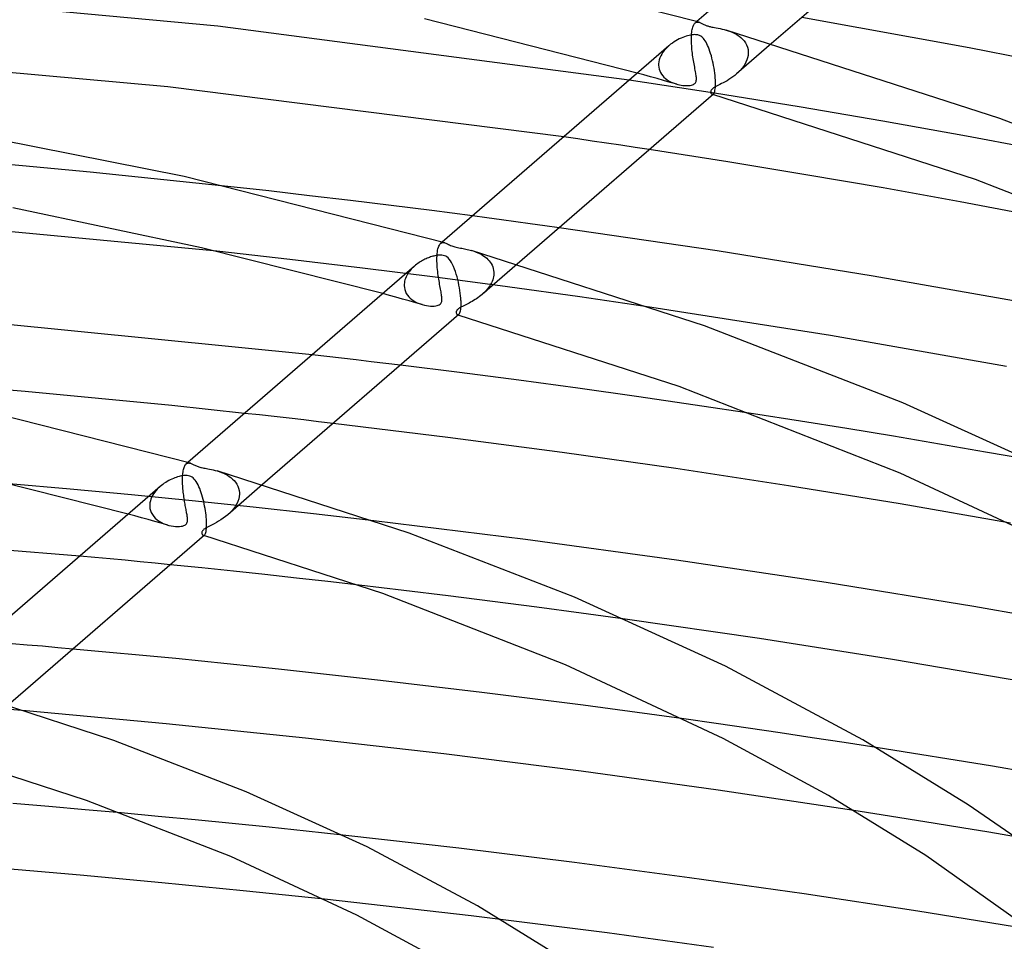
# Model space of a CAD drawing. Header units: millimetres. Extents: x -519 to 519, y -260 to 440.
# Tile 77 of 107: x 67 to 127, y 324 to 380. Entities that reach past the tile are written whole.
import ezdxf

# ---------------------------------------------------------------- set-up
doc = ezdxf.new("R2010")
doc.units = ezdxf.units.MM
doc.layers.add('HIDDEN', color=7, linetype='Continuous')
doc.layers.add('THICK', color=7, linetype='Continuous')

msp = doc.modelspace()

# ---------------------------------------------------------------- linework, layer by layer
at = {"layer": 'HIDDEN'}
for p, q in [((107.792, 379.655), (107.806, 379.734)), ((107.806, 379.734), (107.821, 379.807)), ((107.821, 379.807), (107.84, 379.874)), ((107.84, 379.874), (107.86, 379.933)), ((107.86, 379.933), (107.882, 379.986)), ((107.882, 379.986), (107.905, 380.033)), ((107.905, 380.033), (107.931, 380.073)), ((107.931, 380.073), (107.958, 380.107)), ((107.958, 380.107), (107.986, 380.134)), ((108.085, 380.22), (107.985, 380.133)), ((107.986, 380.134), (108.023, 380.161)), ((108.023, 380.161), (108.062, 380.179)), ((108.062, 380.179), (108.104, 380.189)), ((108.104, 380.189), (108.147, 380.191)), ((108.147, 380.191), (108.193, 380.187)), ((108.193, 380.187), (108.239, 380.176)), ((109.874, 379.704), (110.01, 379.661)), ((107.76, 379.191), (107.762, 379.294)), ((107.761, 379.084), (107.76, 379.191)), ((107.762, 379.294), (107.763, 379.309)), ((107.763, 379.324), (107.764, 379.338)), ((107.763, 379.309), (107.763, 379.324)), ((107.764, 379.353), (107.765, 379.367)), ((107.764, 379.338), (107.764, 379.353)), ((107.765, 379.367), (107.766, 379.382)), ((107.766, 379.382), (107.772, 379.479)), ((107.772, 379.479), (107.781, 379.57)), ((107.781, 379.57), (107.792, 379.655)), ((110.01, 379.661), (110.145, 379.612)), ((110.145, 379.612), (110.28, 379.555)), ((110.28, 379.555), (110.411, 379.491)), ((110.411, 379.491), (110.539, 379.418)), ((110.539, 379.418), (110.661, 379.337)), ((110.661, 379.337), (110.776, 379.246)), ((110.776, 379.246), (110.88, 379.147)), ((110.88, 379.147), (110.974, 379.039)), ((106.199, 378.567), (106.11, 378.464)), ((106.295, 378.665), (106.199, 378.567)), ((106.397, 378.758), (106.295, 378.665)), ((107.764, 378.975), (107.761, 379.084)), ((107.769, 378.863), (107.764, 378.975)), ((107.777, 378.749), (107.769, 378.863)), ((107.786, 378.634), (107.777, 378.749)), ((107.796, 378.52), (107.786, 378.634)), ((107.809, 378.406), (107.796, 378.52)), ((112.647, 378.88), (110.516, 377.034)), ((110.974, 379.039), (111.056, 378.922)), ((111.056, 378.922), (111.123, 378.797)), ((111.123, 378.797), (111.175, 378.665)), ((111.175, 378.665), (111.209, 378.527)), ((111.209, 378.527), (111.225, 378.383)), ((105.805, 377.892), (105.778, 377.77)), ((105.844, 378.012), (105.805, 377.892)), ((105.895, 378.13), (105.844, 378.012)), ((105.957, 378.244), (105.895, 378.13)), ((106.029, 378.356), (105.957, 378.244)), ((106.11, 378.464), (106.029, 378.356)), ((107.822, 378.293), (107.809, 378.406)), ((107.837, 378.18), (107.822, 378.293)), ((107.853, 378.069), (107.837, 378.18)), ((107.87, 377.96), (107.853, 378.069)), ((107.887, 377.852), (107.87, 377.96)), ((111.187, 378.019), (111.144, 377.882)), ((111.214, 378.157), (111.187, 378.019)), ((111.226, 378.294), (111.214, 378.157)), ((111.225, 378.383), (111.226, 378.368)), ((111.226, 378.368), (111.226, 378.353)), ((111.226, 378.353), (111.227, 378.339)), ((111.227, 378.309), (111.226, 378.294)), ((111.227, 378.339), (111.227, 378.324)), ((111.227, 378.324), (111.227, 378.309)), ((105.765, 377.635), (105.764, 377.621)), ((105.764, 377.621), (105.764, 377.607)), ((105.764, 377.607), (105.764, 377.593)), ((105.764, 377.593), (105.764, 377.579)), ((105.764, 377.579), (105.765, 377.565)), ((105.778, 377.77), (105.765, 377.649)), ((105.765, 377.649), (105.765, 377.635)), ((105.765, 377.565), (105.775, 377.448)), ((105.775, 377.448), (105.798, 377.333)), ((105.798, 377.333), (105.835, 377.223)), ((107.905, 377.746), (107.887, 377.852)), ((107.923, 377.643), (107.905, 377.746)), ((107.942, 377.541), (107.923, 377.643)), ((107.96, 377.443), (107.942, 377.541)), ((107.978, 377.347), (107.96, 377.443)), ((107.995, 377.256), (107.978, 377.347)), ((110.842, 377.367), (110.74, 377.25)), ((110.934, 377.489), (110.842, 377.367)), ((111.016, 377.616), (110.934, 377.489)), ((111.086, 377.747), (111.016, 377.616)), ((111.144, 377.882), (111.086, 377.747)), ((104.864, 376.971), (104.462, 377.083)), ((105.266, 376.859), (104.864, 376.971)), ((105.667, 376.747), (105.266, 376.859)), ((106.068, 376.634), (105.667, 376.747)), ((105.835, 377.223), (105.883, 377.118)), ((105.883, 377.118), (105.943, 377.019)), ((105.943, 377.019), (106.012, 376.926)), ((106.012, 376.926), (106.091, 376.84)), ((106.091, 376.84), (106.178, 376.76)), ((106.178, 376.76), (106.273, 376.686)), ((108.01, 377.17), (107.995, 377.256)), ((108.025, 377.088), (108.01, 377.17)), ((108.037, 377.011), (108.025, 377.088)), ((108.047, 376.938), (108.037, 377.011)), ((108.056, 376.871), (108.047, 376.938)), ((108.061, 376.808), (108.056, 376.871)), ((108.057, 376.633), (108.063, 376.69)), ((108.064, 376.748), (108.061, 376.808)), ((108.063, 376.69), (108.064, 376.748)), ((110.047, 376.692), (109.93, 376.622)), ((110.166, 376.768), (110.047, 376.692)), ((110.285, 376.851), (110.166, 376.768)), ((110.402, 376.939), (110.285, 376.851)), ((110.514, 377.032), (110.402, 376.939)), ((110.631, 377.138), (110.514, 377.032)), ((110.74, 377.25), (110.631, 377.138)), ((109.164, 375.858), (103.972, 376.657)), ((106.468, 376.521), (106.068, 376.634)), ((106.273, 376.686), (106.373, 376.62)), ((106.373, 376.62), (106.48, 376.56)), ((106.868, 376.408), (106.468, 376.521)), ((106.48, 376.56), (106.59, 376.507)), ((106.59, 376.507), (106.702, 376.462)), ((106.702, 376.462), (106.814, 376.423)), ((106.814, 376.423), (106.927, 376.392)), ((106.927, 376.392), (107.031, 376.367)), ((107.031, 376.367), (107.134, 376.349)), ((107.134, 376.349), (107.233, 376.335)), ((107.233, 376.335), (107.329, 376.326)), ((107.329, 376.326), (107.423, 376.322)), ((107.423, 376.322), (107.514, 376.322)), ((107.514, 376.322), (107.601, 376.327)), ((107.601, 376.327), (107.683, 376.336)), ((107.683, 376.336), (107.758, 376.351)), ((107.758, 376.351), (107.825, 376.371)), ((107.825, 376.371), (107.883, 376.394)), ((107.883, 376.394), (107.93, 376.422)), ((107.93, 376.422), (107.969, 376.453)), ((107.969, 376.453), (108.001, 376.49)), ((108.001, 376.49), (108.026, 376.532)), ((108.026, 376.532), (108.045, 376.58)), ((108.045, 376.58), (108.057, 376.633)), ((109.016, 376.109), (108.995, 376.086)), ((109.041, 376.132), (109.016, 376.109)), ((109.069, 376.155), (109.041, 376.132)), ((109.102, 376.179), (109.069, 376.155)), ((109.142, 376.204), (109.102, 376.179)), ((109.19, 376.233), (109.142, 376.204)), ((109.249, 376.266), (109.19, 376.233)), ((109.32, 376.303), (109.249, 376.266)), ((109.404, 376.345), (109.32, 376.303)), ((109.497, 376.392), (109.404, 376.345)), ((109.597, 376.442), (109.497, 376.392)), ((109.704, 376.497), (109.597, 376.442)), ((109.815, 376.557), (109.704, 376.497)), ((109.93, 376.622), (109.815, 376.557)), ((108.94, 375.982), (108.935, 375.95)), ((108.935, 375.95), (108.936, 375.918)), ((108.936, 375.918), (108.941, 375.888)), ((108.949, 376.011), (108.94, 375.982)), ((108.941, 375.888), (108.95, 375.86)), ((108.962, 376.038), (108.949, 376.011)), ((108.95, 375.86), (108.963, 375.836)), ((108.977, 376.063), (108.962, 376.038)), ((108.963, 375.836), (108.979, 375.815)), ((108.995, 376.086), (108.977, 376.063)), ((108.979, 375.815), (108.996, 375.799)), ((108.996, 375.799), (109.015, 375.788)), ((109.015, 375.788), (109.028, 375.784)), ((109.03, 375.783), (109.023, 375.785)), ((109.028, 375.784), (109.041, 375.782)), ((109.036, 375.782), (109.03, 375.783)), ((109.043, 375.78), (109.036, 375.782)), ((109.041, 375.782), (109.055, 375.783)), ((109.049, 375.778), (109.043, 375.78)), ((109.055, 375.776), (109.049, 375.778)), ((109.055, 375.783), (109.069, 375.787)), ((109.062, 375.774), (109.055, 375.776)), ((109.069, 375.787), (109.082, 375.794)), ((109.082, 375.794), (109.096, 375.804)), ((114.316, 375.022), (109.164, 375.858)), ((119.424, 374.151), (114.316, 375.022)), ((124.513, 373.24), (119.424, 374.151)), ((100.852, 373.075), (99.981, 373.202)), ((129.582, 372.29), (124.513, 373.24)), ((101.723, 372.947), (100.852, 373.075)), ((102.593, 372.819), (101.723, 372.947)), ((103.462, 372.689), (102.593, 372.819)), ((104.329, 372.558), (103.462, 372.689)), ((105.196, 372.426), (104.329, 372.558)), ((71.137, 371.052), (62.698, 371.826)), ((79.521, 370.183), (71.137, 371.052)), ((95.302, 368.269), (94.42, 368.386)), ((96.184, 368.152), (95.302, 368.269)), ((97.064, 368.033), (96.184, 368.152)), ((97.945, 367.913), (97.064, 368.033)), ((98.824, 367.792), (97.945, 367.913)), ((99.703, 367.67), (98.824, 367.792)), ((92.348, 366.478), (92.377, 366.553)), ((92.377, 366.553), (92.409, 366.616)), ((92.409, 366.616), (92.445, 366.668)), ((92.445, 366.668), (92.484, 366.709)), ((92.585, 366.796), (92.484, 366.709)), ((92.484, 366.709), (92.521, 366.736)), ((92.521, 366.736), (92.56, 366.754)), ((92.56, 366.754), (92.601, 366.765)), ((92.601, 366.765), (92.645, 366.768)), ((92.645, 366.768), (92.691, 366.763)), ((92.691, 366.763), (92.739, 366.752)), ((83.292, 365.733), (78.842, 366.234)), ((92.262, 365.9), (92.263, 365.914)), ((92.262, 365.885), (92.262, 365.9)), ((92.263, 365.929), (92.264, 365.943)), ((92.263, 365.914), (92.263, 365.929)), ((92.264, 365.943), (92.265, 365.958)), ((92.265, 365.958), (92.273, 366.079)), ((92.273, 366.079), (92.286, 366.192)), ((92.286, 366.192), (92.302, 366.297)), ((92.302, 366.297), (92.323, 366.393)), ((92.323, 366.393), (92.348, 366.478)), ((94.371, 366.281), (94.465, 366.253)), ((94.465, 366.253), (94.56, 366.22)), ((94.56, 366.22), (94.656, 366.184)), ((94.656, 366.184), (94.752, 366.144)), ((94.752, 366.144), (94.849, 366.099)), ((94.849, 366.099), (94.943, 366.05)), ((94.943, 366.05), (95.035, 365.997)), ((95.035, 365.997), (95.125, 365.938)), ((95.125, 365.938), (95.21, 365.876)), ((87.724, 365.205), (83.292, 365.733)), ((90.894, 365.332), (90.824, 365.269)), ((92.26, 365.75), (92.261, 365.87)), ((92.261, 365.625), (92.26, 365.75)), ((92.261, 365.87), (92.262, 365.885)), ((92.266, 365.5), (92.261, 365.625)), ((92.272, 365.375), (92.266, 365.5)), ((92.282, 365.25), (92.272, 365.375)), ((97.144, 365.453), (95.016, 363.61)), ((95.21, 365.876), (95.292, 365.808)), ((95.292, 365.808), (95.368, 365.735)), ((95.368, 365.735), (95.44, 365.656)), ((95.44, 365.656), (95.505, 365.572)), ((95.505, 365.572), (95.564, 365.483)), ((95.564, 365.483), (95.615, 365.389)), ((95.615, 365.389), (95.657, 365.288)), ((92.149, 364.648), (87.724, 365.205)), ((90.418, 364.753), (90.377, 364.669)), ((90.464, 364.834), (90.418, 364.753)), ((90.515, 364.913), (90.464, 364.834)), ((90.57, 364.99), (90.515, 364.913)), ((90.628, 365.063), (90.57, 364.99)), ((90.69, 365.135), (90.628, 365.063)), ((90.756, 365.203), (90.69, 365.135)), ((90.824, 365.269), (90.756, 365.203)), ((92.293, 365.127), (92.282, 365.25)), ((92.305, 365.006), (92.293, 365.127)), ((92.32, 364.886), (92.305, 365.006)), ((92.335, 364.768), (92.32, 364.886)), ((92.352, 364.652), (92.335, 364.768)), ((95.657, 365.288), (95.691, 365.183)), ((95.691, 365.183), (95.713, 365.073)), ((95.719, 364.778), (95.706, 364.685)), ((95.713, 365.073), (95.725, 364.959)), ((95.725, 364.87), (95.719, 364.778)), ((95.725, 364.959), (95.725, 364.944)), ((95.725, 364.944), (95.726, 364.93)), ((95.726, 364.885), (95.725, 364.87)), ((95.726, 364.93), (95.726, 364.915)), ((95.726, 364.915), (95.726, 364.9)), ((95.726, 364.9), (95.726, 364.885)), ((90.264, 364.197), (90.263, 364.183)), ((90.263, 364.183), (90.263, 364.169)), ((90.263, 364.169), (90.263, 364.155)), ((90.263, 364.155), (90.264, 364.14)), ((90.265, 364.225), (90.264, 364.211)), ((90.264, 364.211), (90.264, 364.197)), ((90.264, 364.14), (90.275, 364.019)), ((90.273, 364.316), (90.265, 364.225)), ((90.289, 364.406), (90.273, 364.316)), ((90.312, 364.495), (90.289, 364.406)), ((90.341, 364.583), (90.312, 364.495)), ((90.377, 364.669), (90.341, 364.583)), ((96.563, 364.064), (92.149, 364.648)), ((92.369, 364.539), (92.352, 364.652)), ((92.387, 364.43), (92.369, 364.539)), ((92.405, 364.323), (92.387, 364.43)), ((92.423, 364.22), (92.405, 364.323)), ((92.441, 364.12), (92.423, 364.22)), ((92.459, 364.024), (92.441, 364.12)), ((95.471, 364.121), (95.409, 364.031)), ((95.528, 364.214), (95.471, 364.121)), ((95.577, 364.307), (95.528, 364.214)), ((95.62, 364.401), (95.577, 364.307)), ((95.656, 364.495), (95.62, 364.401)), ((95.684, 364.59), (95.656, 364.495)), ((95.706, 364.685), (95.684, 364.59)), ((89.362, 363.546), (88.959, 363.656)), ((89.764, 363.434), (89.362, 363.546)), ((90.275, 364.019), (90.3, 363.9)), ((90.3, 363.9), (90.34, 363.784)), ((90.34, 363.784), (90.394, 363.673)), ((90.394, 363.673), (90.462, 363.567)), ((90.462, 363.567), (90.542, 363.467)), ((92.476, 363.931), (92.459, 364.024)), ((92.493, 363.842), (92.476, 363.931)), ((92.508, 363.757), (92.493, 363.842)), ((92.522, 363.676), (92.508, 363.757)), ((92.535, 363.6), (92.522, 363.676)), ((92.545, 363.528), (92.535, 363.6)), ((92.554, 363.462), (92.545, 363.528)), ((94.931, 363.539), (94.845, 363.472)), ((95.015, 363.61), (94.931, 363.539)), ((95.103, 363.689), (95.015, 363.61)), ((95.187, 363.771), (95.103, 363.689)), ((95.266, 363.855), (95.187, 363.771)), ((95.34, 363.942), (95.266, 363.855)), ((95.409, 364.031), (95.34, 363.942)), ((100.962, 363.453), (96.563, 364.064)), ((90.166, 363.322), (89.764, 363.434)), ((90.567, 363.21), (90.166, 363.322)), ((90.542, 363.467), (90.635, 363.374)), ((90.967, 363.097), (90.567, 363.21)), ((90.635, 363.374), (90.738, 363.288)), ((90.738, 363.288), (90.851, 363.21)), ((90.851, 363.21), (90.972, 363.14)), ((91.367, 362.984), (90.967, 363.097)), ((90.972, 363.14), (91.099, 363.079)), ((91.099, 363.079), (91.232, 363.027)), ((91.232, 363.027), (91.367, 362.984)), ((91.367, 362.984), (91.492, 362.952)), ((91.492, 362.952), (91.617, 362.928)), ((91.617, 362.928), (91.74, 362.911)), ((91.74, 362.911), (91.86, 362.901)), ((91.86, 362.901), (91.976, 362.898)), ((91.976, 362.898), (92.084, 362.902)), ((92.084, 362.902), (92.184, 362.913)), ((92.184, 362.913), (92.271, 362.931)), ((92.271, 362.931), (92.343, 362.953)), ((92.343, 362.953), (92.401, 362.98)), ((92.401, 362.98), (92.448, 363.011)), ((92.448, 363.011), (92.486, 363.047)), ((92.486, 363.047), (92.515, 363.088)), ((92.515, 363.088), (92.538, 363.135)), ((92.538, 363.135), (92.552, 363.185)), ((92.552, 363.185), (92.56, 363.237)), ((92.56, 363.4), (92.554, 363.462)), ((92.563, 363.343), (92.56, 363.4)), ((92.56, 363.237), (92.563, 363.29)), ((92.563, 363.29), (92.563, 363.343)), ((93.896, 362.918), (93.823, 362.881)), ((93.973, 362.957), (93.896, 362.918)), ((94.054, 362.997), (93.973, 362.957)), ((94.138, 363.04), (94.054, 362.997)), ((94.224, 363.084), (94.138, 363.04)), ((94.312, 363.131), (94.224, 363.084)), ((94.4, 363.181), (94.312, 363.131)), ((94.489, 363.233), (94.4, 363.181)), ((94.579, 363.288), (94.489, 363.233)), ((94.668, 363.347), (94.579, 363.288)), ((94.757, 363.408), (94.668, 363.347)), ((94.845, 363.472), (94.757, 363.408)), ((105.342, 362.815), (100.962, 363.453)), ((93.436, 362.532), (93.435, 362.504)), ((93.435, 362.504), (93.438, 362.476)), ((93.44, 362.56), (93.436, 362.532)), ((93.438, 362.476), (93.446, 362.449)), ((93.449, 362.588), (93.44, 362.56)), ((93.446, 362.449), (93.456, 362.425)), ((93.462, 362.615), (93.449, 362.588)), ((93.456, 362.425), (93.469, 362.403)), ((93.479, 362.642), (93.462, 362.615)), ((93.469, 362.403), (93.485, 362.385)), ((93.5, 362.669), (93.479, 362.642)), ((93.485, 362.385), (93.503, 362.371)), ((93.527, 362.696), (93.5, 362.669)), ((93.503, 362.371), (93.522, 362.362)), ((93.522, 362.362), (93.534, 362.359)), ((93.53, 362.36), (93.523, 362.362)), ((93.559, 362.724), (93.527, 362.696)), ((93.536, 362.358), (93.53, 362.36)), ((93.534, 362.359), (93.546, 362.359)), ((93.543, 362.356), (93.536, 362.358)), ((93.549, 362.354), (93.543, 362.356)), ((93.546, 362.359), (93.559, 362.361)), ((93.555, 362.352), (93.549, 362.354)), ((93.562, 362.35), (93.555, 362.352)), ((93.597, 362.752), (93.559, 362.724)), ((93.559, 362.361), (93.571, 362.365)), ((93.571, 362.365), (93.584, 362.371)), ((93.584, 362.371), (93.596, 362.381)), ((93.642, 362.781), (93.597, 362.752)), ((93.695, 362.813), (93.642, 362.781)), ((93.755, 362.846), (93.695, 362.813)), ((93.823, 362.881), (93.755, 362.846)), ((85.554, 359.827), (84.657, 359.93)), ((86.451, 359.723), (85.554, 359.827)), ((87.347, 359.618), (86.451, 359.723)), ((88.243, 359.511), (87.347, 359.618)), ((89.138, 359.404), (88.243, 359.511)), ((90.033, 359.295), (89.138, 359.404)), ((81.443, 356.266), (80.54, 356.365)), ((114.399, 355.891), (111.547, 356.334)), ((82.345, 356.166), (81.443, 356.266)), ((83.247, 356.065), (82.345, 356.166)), ((84.147, 355.962), (83.247, 356.065)), ((85.047, 355.859), (84.147, 355.962)), ((85.945, 355.755), (85.047, 355.859)), ((117.239, 355.436), (114.399, 355.891)), ((120.066, 354.972), (117.239, 355.436)), ((122.88, 354.498), (120.066, 354.972)), ((125.684, 354.012), (122.88, 354.498)), ((128.485, 353.515), (125.684, 354.012)), ((77.084, 353.373), (76.984, 353.285)), ((76.985, 353.286), (77.021, 353.313)), ((77.021, 353.313), (77.06, 353.331)), ((77.06, 353.331), (77.102, 353.341)), ((77.102, 353.341), (77.146, 353.344)), ((77.146, 353.344), (77.191, 353.339)), ((77.191, 353.339), (77.239, 353.328)), ((76.77, 352.625), (76.778, 352.713)), ((76.778, 352.713), (76.789, 352.796)), ((76.789, 352.796), (76.802, 352.874)), ((76.802, 352.874), (76.817, 352.947)), ((76.817, 352.947), (76.835, 353.015)), ((76.835, 353.015), (76.855, 353.076)), ((76.855, 353.076), (76.877, 353.13)), ((76.877, 353.13), (76.901, 353.179)), ((76.901, 353.179), (76.927, 353.221)), ((76.927, 353.221), (76.955, 353.257)), ((76.955, 353.257), (76.985, 353.286)), ((78.872, 352.857), (79, 352.817)), ((79, 352.817), (79.127, 352.772)), ((79.127, 352.772), (79.252, 352.72)), ((79.252, 352.72), (79.374, 352.663)), ((76.759, 352.354), (76.76, 352.446)), ((76.759, 352.259), (76.759, 352.354)), ((76.761, 352.161), (76.759, 352.259)), ((76.76, 352.446), (76.761, 352.461)), ((76.761, 352.475), (76.762, 352.49)), ((76.761, 352.461), (76.761, 352.475)), ((76.765, 352.062), (76.761, 352.161)), ((76.762, 352.505), (76.763, 352.519)), ((76.762, 352.49), (76.762, 352.505)), ((76.763, 352.519), (76.764, 352.533)), ((76.764, 352.533), (76.77, 352.625)), ((79.374, 352.663), (79.491, 352.599)), ((79.491, 352.599), (79.604, 352.528)), ((79.604, 352.528), (79.712, 352.45)), ((79.712, 352.45), (79.813, 352.364)), ((79.813, 352.364), (79.906, 352.27)), ((79.906, 352.27), (79.99, 352.168)), ((79.99, 352.168), (80.064, 352.057)), ((69.922, 351.747), (66.193, 352.079)), ((73.644, 351.398), (69.922, 351.747)), ((75.064, 351.559), (74.995, 351.461)), ((75.139, 351.653), (75.064, 351.559)), ((75.22, 351.743), (75.139, 351.653)), ((75.306, 351.829), (75.22, 351.743)), ((75.395, 351.91), (75.306, 351.829)), ((76.771, 351.962), (76.765, 352.062)), ((76.778, 351.863), (76.771, 351.962)), ((76.786, 351.764), (76.778, 351.863)), ((76.796, 351.665), (76.786, 351.764)), ((76.806, 351.567), (76.796, 351.665)), ((76.818, 351.471), (76.806, 351.567)), ((81.64, 352.026), (79.515, 350.186)), ((80.064, 352.057), (80.127, 351.937)), ((80.127, 351.937), (80.175, 351.81)), ((80.175, 351.81), (80.208, 351.676)), ((80.208, 351.676), (80.224, 351.534)), ((80.224, 351.534), (80.224, 351.52)), ((80.224, 351.52), (80.225, 351.505)), ((80.225, 351.505), (80.225, 351.491)), ((77.356, 351.031), (73.644, 351.398)), ((74.776, 350.916), (74.764, 350.801)), ((74.799, 351.03), (74.776, 350.916)), ((74.834, 351.142), (74.799, 351.03)), ((74.879, 351.252), (74.834, 351.142)), ((74.933, 351.359), (74.879, 351.252)), ((74.995, 351.461), (74.933, 351.359)), ((76.83, 351.375), (76.818, 351.471)), ((76.843, 351.281), (76.83, 351.375)), ((76.857, 351.189), (76.843, 351.281)), ((76.871, 351.098), (76.857, 351.189)), ((76.885, 351.008), (76.871, 351.098)), ((76.9, 350.921), (76.885, 351.008)), ((76.915, 350.836), (76.9, 350.921)), ((81.057, 350.646), (77.356, 351.031)), ((80.132, 351.007), (80.065, 350.86)), ((80.181, 351.155), (80.132, 351.007)), ((80.211, 351.301), (80.181, 351.155)), ((80.224, 351.446), (80.211, 351.301)), ((80.225, 351.461), (80.224, 351.446)), ((80.225, 351.491), (80.225, 351.476)), ((80.225, 351.476), (80.225, 351.461)), ((74.763, 350.773), (74.762, 350.759)), ((74.762, 350.759), (74.762, 350.744)), ((74.762, 350.744), (74.762, 350.73)), ((74.762, 350.73), (74.763, 350.716)), ((74.764, 350.801), (74.763, 350.787)), ((74.763, 350.787), (74.763, 350.773)), ((74.763, 350.716), (74.776, 350.581)), ((74.776, 350.581), (74.807, 350.449)), ((74.807, 350.449), (74.856, 350.322)), ((74.856, 350.322), (74.922, 350.2)), ((76.93, 350.752), (76.915, 350.836)), ((76.945, 350.671), (76.93, 350.752)), ((76.96, 350.592), (76.945, 350.671)), ((76.974, 350.517), (76.96, 350.592)), ((76.987, 350.444), (76.974, 350.517)), ((77, 350.375), (76.987, 350.444)), ((77.012, 350.309), (77, 350.375)), ((77.023, 350.246), (77.012, 350.309)), ((79.649, 350.31), (79.514, 350.185)), ((79.773, 350.44), (79.649, 350.31)), ((79.885, 350.576), (79.773, 350.44)), ((79.983, 350.716), (79.885, 350.576)), ((80.065, 350.86), (79.983, 350.716)), ((84.746, 350.244), (81.057, 350.646)), ((73.859, 350.119), (73.455, 350.229)), ((74.262, 350.009), (73.859, 350.119)), ((74.665, 349.897), (74.262, 350.009)), ((75.067, 349.785), (74.665, 349.897)), ((74.922, 350.2), (75.005, 350.085)), ((75.005, 350.085), (75.102, 349.979)), ((75.468, 349.673), (75.067, 349.785)), ((75.102, 349.979), (75.214, 349.882)), ((75.214, 349.882), (75.337, 349.794)), ((75.337, 349.794), (75.472, 349.716)), ((75.472, 349.716), (75.616, 349.648)), ((77.033, 350.186), (77.023, 350.246)), ((77.027, 349.686), (77.044, 349.73)), ((77.042, 350.13), (77.033, 350.186)), ((77.049, 350.076), (77.042, 350.13)), ((77.044, 349.73), (77.055, 349.777)), ((77.055, 350.025), (77.049, 350.076)), ((77.06, 349.977), (77.055, 350.025)), ((77.055, 349.777), (77.061, 349.827)), ((77.063, 349.927), (77.06, 349.977)), ((77.061, 349.827), (77.064, 349.877)), ((77.064, 349.877), (77.063, 349.927)), ((78.821, 349.714), (78.686, 349.641)), ((78.961, 349.793), (78.821, 349.714)), ((79.103, 349.88), (78.961, 349.793)), ((79.245, 349.976), (79.103, 349.88)), ((79.383, 350.078), (79.245, 349.976)), ((79.514, 350.185), (79.383, 350.078)), ((88.42, 349.825), (84.746, 350.244)), ((75.868, 349.56), (75.468, 349.673)), ((75.616, 349.648), (75.768, 349.591)), ((75.768, 349.591), (75.924, 349.545)), ((75.924, 349.545), (76.064, 349.514)), ((76.064, 349.514), (76.201, 349.492)), ((76.201, 349.492), (76.334, 349.479)), ((76.334, 349.479), (76.459, 349.474)), ((76.459, 349.474), (76.576, 349.478)), ((76.576, 349.478), (76.68, 349.489)), ((76.68, 349.489), (76.767, 349.506)), ((76.767, 349.506), (76.838, 349.528)), ((76.838, 349.528), (76.893, 349.553)), ((76.893, 349.553), (76.937, 349.58)), ((76.937, 349.58), (76.973, 349.61)), ((76.973, 349.61), (77.003, 349.646)), ((77.003, 349.646), (77.027, 349.686)), ((77.937, 349.12), (77.935, 349.092)), ((77.944, 349.149), (77.937, 349.12)), ((77.955, 349.18), (77.944, 349.149)), ((77.973, 349.211), (77.955, 349.18)), ((77.997, 349.242), (77.973, 349.211)), ((78.028, 349.274), (77.997, 349.242)), ((78.065, 349.305), (78.028, 349.274)), ((78.11, 349.337), (78.065, 349.305)), ((78.167, 349.373), (78.11, 349.337)), ((78.239, 349.413), (78.167, 349.373)), ((78.329, 349.461), (78.239, 349.413)), ((78.437, 349.515), (78.329, 349.461)), ((78.557, 349.575), (78.437, 349.515)), ((78.686, 349.641), (78.557, 349.575)), ((77.935, 349.092), (77.936, 349.065)), ((77.936, 349.065), (77.941, 349.04)), ((77.941, 349.04), (77.949, 349.016)), ((77.949, 349.016), (77.959, 348.994)), ((77.959, 348.994), (77.972, 348.975)), ((77.972, 348.975), (77.987, 348.959)), ((77.987, 348.959), (78.004, 348.946)), ((78.004, 348.946), (78.021, 348.938)), ((78.021, 348.938), (78.033, 348.935)), ((78.029, 348.936), (78.023, 348.938)), ((78.036, 348.934), (78.029, 348.936)), ((78.033, 348.935), (78.045, 348.935)), ((78.042, 348.932), (78.036, 348.934)), ((78.049, 348.93), (78.042, 348.932)), ((78.045, 348.935), (78.058, 348.937)), ((78.055, 348.928), (78.049, 348.93)), ((78.061, 348.926), (78.055, 348.928)), ((78.058, 348.937), (78.07, 348.941)), ((78.07, 348.941), (78.083, 348.947)), ((78.083, 348.947), (78.095, 348.956)), ((71.425, 347.591), (70.507, 347.676)), ((72.342, 347.504), (71.425, 347.591)), ((73.259, 347.416), (72.342, 347.504)), ((74.175, 347.327), (73.259, 347.416)), ((75.091, 347.238), (74.175, 347.327)), ((76.005, 347.147), (75.091, 347.238)), ((90.237, 345.582), (87.53, 345.901)), ((92.942, 345.252), (90.237, 345.582)), ((95.645, 344.912), (92.942, 345.252)), ((98.343, 344.563), (95.645, 344.912)), ((101.038, 344.203), (98.343, 344.563)), ((103.727, 343.834), (101.038, 344.203)), ((67.304, 342.26), (66.377, 342.339)), ((68.23, 342.18), (67.304, 342.26)), ((69.156, 342.098), (68.23, 342.18)), ((70.082, 342.016), (69.156, 342.098)), ((67.228, 338.251), (63.472, 338.566)), ((109.262, 337.48), (107.3, 337.757)), ((111.221, 337.197), (109.262, 337.48)), ((113.176, 336.91), (111.221, 337.197)), ((115.127, 336.618), (113.176, 336.91)), ((117.074, 336.322), (115.127, 336.618)), ((119.016, 336.02), (117.074, 336.322)), ((75.277, 331.825), (73.015, 332.035)), ((77.536, 331.609), (75.277, 331.825)), ((119.315, 331.924), (117.665, 332.183)), ((120.961, 331.662), (119.315, 331.924)), ((79.791, 331.387), (77.536, 331.609)), ((82.043, 331.159), (79.791, 331.387)), ((84.291, 330.925), (82.043, 331.159)), ((122.603, 331.397), (120.961, 331.662)), ((124.24, 331.128), (122.603, 331.397)), ((125.874, 330.857), (124.24, 331.128)), ((86.534, 330.684), (84.291, 330.925)), ((127.502, 330.582), (125.874, 330.857)), ((87.198, 326.587), (85.403, 326.783)), ((88.99, 326.388), (87.198, 326.587)), ((90.778, 326.184), (88.99, 326.388)), ((92.563, 325.977), (90.778, 326.184)), ((94.346, 325.766), (92.563, 325.977)), ((96.128, 325.55), (94.346, 325.766))]:
    msp.add_line(p, q, dxfattribs=at)
at = {"layer": 'THICK'}
for p, q in [((121.892, 392.177), (108.085, 380.22)), ((124.597, 389.229), (112.647, 378.88)), ((108.239, 380.176), (89.703, 384.903)), ((78.901, 379.932), (53.331, 382.309)), ((104.462, 377.083), (91.491, 380.387)), ((124.678, 378.626), (114.489, 380.474)), ((103.972, 376.657), (78.901, 379.932)), ((108.239, 380.176), (108.277, 380.163)), ((108.277, 380.163), (108.316, 380.148)), ((108.316, 380.148), (108.356, 380.13)), ((108.356, 380.13), (108.397, 380.111)), ((108.397, 380.111), (108.439, 380.09)), ((108.439, 380.09), (108.482, 380.068)), ((108.482, 380.068), (108.527, 380.047)), ((108.527, 380.047), (108.573, 380.025)), ((108.573, 380.025), (108.618, 380.005)), ((108.618, 380.005), (108.663, 379.986)), ((108.663, 379.986), (108.708, 379.97)), ((108.708, 379.97), (108.753, 379.954)), ((108.753, 379.954), (108.799, 379.94)), ((108.799, 379.94), (108.847, 379.926)), ((108.847, 379.926), (108.897, 379.913)), ((108.897, 379.913), (108.951, 379.901)), ((108.951, 379.901), (109.014, 379.887)), ((109.014, 379.887), (109.089, 379.873)), ((109.089, 379.873), (109.176, 379.856)), ((109.176, 379.856), (109.279, 379.837)), ((109.279, 379.837), (109.389, 379.817)), ((109.389, 379.817), (109.505, 379.794)), ((109.505, 379.794), (109.625, 379.768)), ((109.625, 379.768), (109.748, 379.738)), ((109.748, 379.738), (109.874, 379.704)), ((126.542, 374.322), (109.873, 379.704)), ((106.918, 379.113), (106.811, 379.053)), ((107.024, 379.167), (106.918, 379.113)), ((107.13, 379.216), (107.024, 379.167)), ((107.234, 379.26), (107.13, 379.216)), ((107.335, 379.298), (107.234, 379.26)), ((107.434, 379.331), (107.335, 379.298)), ((107.53, 379.359), (107.434, 379.331)), ((107.624, 379.382), (107.53, 379.359)), ((107.716, 379.401), (107.624, 379.382)), ((107.804, 379.414), (107.716, 379.401)), ((107.888, 379.422), (107.804, 379.414)), ((107.963, 379.424), (107.888, 379.422)), ((108.031, 379.422), (107.963, 379.424)), ((108.091, 379.416), (108.031, 379.422)), ((108.146, 379.406), (108.091, 379.416)), ((108.198, 379.392), (108.146, 379.406)), ((108.246, 379.375), (108.198, 379.392)), ((108.292, 379.354), (108.246, 379.375)), ((108.338, 379.329), (108.292, 379.354)), ((108.386, 379.296), (108.338, 379.329)), ((108.437, 379.253), (108.386, 379.296)), ((108.49, 379.198), (108.437, 379.253)), ((108.545, 379.131), (108.49, 379.198)), ((108.599, 379.054), (108.545, 379.131)), ((106.392, 378.753), (92.585, 366.796)), ((106.496, 378.839), (106.397, 378.758)), ((106.6, 378.916), (106.496, 378.839)), ((106.705, 378.987), (106.6, 378.916)), ((106.811, 379.053), (106.705, 378.987)), ((108.651, 378.968), (108.599, 379.054)), ((108.701, 378.872), (108.651, 378.968)), ((108.75, 378.767), (108.701, 378.872)), ((108.798, 378.654), (108.75, 378.767)), ((108.845, 378.533), (108.798, 378.654)), ((108.89, 378.404), (108.845, 378.533)), ((134.742, 376.625), (124.678, 378.626)), ((75.862, 376.242), (51.283, 378.448)), ((108.934, 378.268), (108.89, 378.404)), ((108.975, 378.128), (108.934, 378.268)), ((109.013, 377.985), (108.975, 378.128)), ((109.05, 377.838), (109.013, 377.985)), ((109.083, 377.688), (109.05, 377.838)), ((109.114, 377.537), (109.083, 377.688)), ((109.142, 377.385), (109.114, 377.537)), ((109.166, 377.232), (109.142, 377.385)), ((109.187, 377.081), (109.166, 377.232)), ((109.204, 376.932), (109.187, 377.081)), ((109.217, 376.788), (109.204, 376.932)), ((109.225, 376.651), (109.217, 376.788)), ((99.981, 373.202), (75.862, 376.242)), ((109.197, 376.038), (109.211, 376.12)), ((109.211, 376.12), (109.221, 376.214)), ((109.221, 376.214), (109.228, 376.32)), ((109.226, 376.636), (109.225, 376.651)), ((109.227, 376.622), (109.226, 376.636)), ((109.227, 376.607), (109.227, 376.622)), ((109.228, 376.593), (109.227, 376.607)), ((109.228, 376.579), (109.228, 376.593)), ((109.229, 376.565), (109.228, 376.579)), ((109.228, 376.32), (109.23, 376.436)), ((109.23, 376.436), (109.229, 376.565)), ((109.097, 375.805), (97.144, 365.453)), ((125.059, 370.604), (109.062, 375.774)), ((109.096, 375.804), (109.119, 375.829)), ((109.119, 375.829), (109.142, 375.865)), ((109.142, 375.865), (109.162, 375.911)), ((109.162, 375.911), (109.181, 375.969)), ((109.181, 375.969), (109.197, 376.038)), ((140.631, 368.86), (126.542, 374.322)), ((76.858, 370.796), (60.106, 374.095)), ((109.978, 371.678), (105.196, 372.426)), ((114.722, 370.899), (109.978, 371.678)), ((92.739, 366.752), (76.858, 370.796)), ((119.435, 370.088), (114.722, 370.899)), ((82.016, 369.905), (79.521, 370.183)), ((140.863, 364.409), (125.059, 370.604)), ((84.504, 369.619), (82.016, 369.905)), ((86.987, 369.324), (84.504, 369.619)), ((124.135, 369.243), (119.435, 370.088)), ((89.467, 369.02), (86.987, 369.324)), ((91.945, 368.707), (89.467, 369.02)), ((128.815, 368.364), (124.135, 369.243)), ((77.923, 366.448), (66.414, 368.889)), ((94.42, 368.386), (91.945, 368.707)), ((78.842, 366.234), (58.74, 368.141)), ((109.326, 366.257), (99.703, 367.67)), ((92.739, 366.752), (92.791, 366.734)), ((92.791, 366.734), (92.846, 366.711)), ((92.846, 366.711), (92.904, 366.684)), ((92.904, 366.684), (92.964, 366.654)), ((92.964, 366.654), (93.027, 366.623)), ((93.027, 366.623), (93.092, 366.593)), ((93.092, 366.593), (93.157, 366.566)), ((93.157, 366.566), (93.222, 366.541)), ((93.222, 366.541), (93.288, 366.52)), ((93.288, 366.52), (93.358, 366.5)), ((93.358, 366.5), (93.434, 366.481)), ((88.959, 363.656), (77.923, 366.448)), ((91.938, 365.909), (91.874, 365.888)), ((92, 365.927), (91.938, 365.909)), ((92.062, 365.944), (92, 365.927)), ((92.132, 365.961), (92.062, 365.944)), ((92.212, 365.976), (92.132, 365.961)), ((92.298, 365.989), (92.212, 365.976)), ((92.387, 365.998), (92.298, 365.989)), ((92.478, 366.001), (92.387, 365.998)), ((92.566, 365.995), (92.478, 366.001)), ((92.647, 365.982), (92.566, 365.995)), ((92.722, 365.961), (92.647, 365.982)), ((92.793, 365.931), (92.722, 365.961)), ((92.864, 365.888), (92.793, 365.931)), ((93.434, 366.481), (93.515, 366.464)), ((93.515, 366.464), (93.6, 366.447)), ((93.6, 366.447), (93.687, 366.43)), ((93.687, 366.43), (93.775, 366.414)), ((93.775, 366.414), (93.861, 366.399)), ((93.861, 366.399), (93.945, 366.383)), ((93.945, 366.383), (94.025, 366.366)), ((94.025, 366.366), (94.108, 366.349)), ((94.108, 366.349), (94.193, 366.329)), ((94.193, 366.329), (94.281, 366.306)), ((94.281, 366.306), (94.371, 366.281)), ((108.551, 361.7), (94.373, 366.281)), ((118.827, 364.723), (109.326, 366.257)), ((90.891, 365.33), (77.084, 353.373)), ((90.961, 365.388), (90.894, 365.332)), ((91.03, 365.442), (90.961, 365.388)), ((91.1, 365.493), (91.03, 365.442)), ((91.171, 365.542), (91.1, 365.493)), ((91.243, 365.588), (91.171, 365.542)), ((91.316, 365.632), (91.243, 365.588)), ((91.388, 365.673), (91.316, 365.632)), ((91.46, 365.712), (91.388, 365.673)), ((91.531, 365.747), (91.46, 365.712)), ((91.602, 365.781), (91.531, 365.747)), ((91.672, 365.811), (91.602, 365.781)), ((91.74, 365.839), (91.672, 365.811)), ((91.808, 365.865), (91.74, 365.839)), ((91.874, 365.888), (91.808, 365.865)), ((92.937, 365.83), (92.864, 365.888)), ((93.01, 365.752), (92.937, 365.83)), ((93.08, 365.659), (93.01, 365.752)), ((93.146, 365.552), (93.08, 365.659)), ((93.209, 365.432), (93.146, 365.552)), ((93.27, 365.299), (93.209, 365.432)), ((93.327, 365.155), (93.27, 365.299)), ((93.383, 365.002), (93.327, 365.155)), ((93.434, 364.843), (93.383, 365.002)), ((93.481, 364.679), (93.434, 364.843)), ((128.215, 363.065), (118.827, 364.723)), ((93.525, 364.513), (93.481, 364.679)), ((93.565, 364.345), (93.525, 364.513)), ((93.601, 364.176), (93.565, 364.345)), ((93.633, 364.007), (93.601, 364.176)), ((93.66, 363.841), (93.633, 364.007)), ((93.683, 363.677), (93.66, 363.841)), ((93.702, 363.519), (93.683, 363.677)), ((93.715, 363.369), (93.702, 363.519)), ((93.724, 363.227), (93.715, 363.369)), ((93.725, 363.212), (93.724, 363.227)), ((93.726, 363.197), (93.725, 363.212)), ((93.726, 363.183), (93.726, 363.197)), ((93.727, 363.169), (93.726, 363.183)), ((93.727, 363.154), (93.727, 363.169)), ((93.728, 363.14), (93.727, 363.154)), ((93.727, 362.886), (93.73, 363.006)), ((93.73, 363.006), (93.728, 363.14)), ((93.597, 362.381), (81.64, 352.026)), ((107.015, 358), (93.562, 362.35)), ((93.596, 362.381), (93.619, 362.405)), ((93.619, 362.405), (93.64, 362.439)), ((93.64, 362.439), (93.66, 362.483)), ((93.66, 362.483), (93.679, 362.538)), ((93.679, 362.538), (93.695, 362.605)), ((93.695, 362.605), (93.709, 362.685)), ((93.709, 362.685), (93.72, 362.778)), ((93.72, 362.778), (93.727, 362.886)), ((116.231, 361.102), (105.342, 362.815)), ((84.657, 359.93), (64.128, 361.979)), ((120.634, 357.016), (108.551, 361.7)), ((126.966, 359.227), (116.231, 361.102)), ((93.641, 358.846), (90.033, 359.295)), ((97.242, 358.378), (93.641, 358.846)), ((100.835, 357.893), (97.242, 358.378)), ((67.181, 357.695), (62.7, 358.086)), ((71.649, 357.278), (67.181, 357.695)), ((104.419, 357.39), (100.835, 357.893)), ((120.485, 352.73), (107.015, 358)), ((76.103, 356.834), (71.649, 357.278)), ((107.99, 356.871), (104.419, 357.39)), ((131.651, 351.986), (120.634, 357.016)), ((77.239, 353.329), (64.011, 356.689)), ((80.54, 356.365), (76.103, 356.834)), ((111.547, 356.334), (107.99, 356.871)), ((92.927, 354.904), (85.945, 355.755)), ((99.885, 353.986), (92.927, 354.904)), ((106.805, 353.002), (99.885, 353.986)), ((77.239, 353.328), (77.28, 353.315)), ((77.28, 353.315), (77.322, 353.298)), ((77.322, 353.298), (77.366, 353.278)), ((77.366, 353.278), (77.411, 353.257)), ((77.411, 353.257), (77.457, 353.234)), ((77.457, 353.234), (77.506, 353.21)), ((77.506, 353.21), (77.555, 353.186)), ((77.555, 353.186), (77.606, 353.163)), ((77.606, 353.163), (77.656, 353.142)), ((77.656, 353.142), (77.707, 353.123)), ((77.707, 353.123), (77.759, 353.105)), ((77.759, 353.105), (77.812, 353.089)), ((77.812, 353.089), (77.867, 353.074)), ((77.867, 353.074), (77.926, 353.06)), ((77.926, 353.06), (77.988, 353.046)), ((77.988, 353.046), (78.056, 353.032)), ((78.056, 353.032), (78.131, 353.018)), ((78.131, 353.018), (78.215, 353.002)), ((78.215, 353.002), (78.309, 352.985)), ((78.309, 352.985), (78.412, 352.966)), ((78.412, 352.966), (78.52, 352.944)), ((78.52, 352.944), (78.633, 352.919)), ((78.633, 352.919), (78.751, 352.891)), ((78.751, 352.891), (78.872, 352.857)), ((90.559, 349.077), (78.873, 352.857)), ((113.672, 351.956), (106.805, 353.002)), ((131.997, 347.336), (120.485, 352.73)), ((73.455, 350.229), (64.35, 352.51)), ((75.651, 352.105), (75.563, 352.043)), ((75.74, 352.163), (75.651, 352.105)), ((75.832, 352.218), (75.74, 352.163)), ((75.924, 352.269), (75.832, 352.218)), ((76.017, 352.317), (75.924, 352.269)), ((76.11, 352.361), (76.017, 352.317)), ((76.202, 352.4), (76.11, 352.361)), ((76.292, 352.435), (76.202, 352.4)), ((76.379, 352.466), (76.292, 352.435)), ((76.464, 352.494), (76.379, 352.466)), ((76.546, 352.517), (76.464, 352.494)), ((76.625, 352.536), (76.546, 352.517)), ((76.701, 352.551), (76.625, 352.536)), ((76.781, 352.564), (76.701, 352.551)), ((76.866, 352.573), (76.781, 352.564)), ((76.954, 352.577), (76.866, 352.573)), ((77.041, 352.574), (76.954, 352.577)), ((77.123, 352.564), (77.041, 352.574)), ((77.199, 352.545), (77.123, 352.564)), ((77.271, 352.518), (77.199, 352.545)), ((77.34, 352.48), (77.271, 352.518)), ((77.408, 352.431), (77.34, 352.48)), ((77.475, 352.368), (77.408, 352.431)), ((77.538, 352.294), (77.475, 352.368)), ((77.597, 352.21), (77.538, 352.294)), ((77.654, 352.115), (77.597, 352.21)), ((77.707, 352.012), (77.654, 352.115)), ((75.391, 351.906), (61.584, 339.949)), ((75.478, 351.978), (75.395, 351.91)), ((75.563, 352.043), (75.478, 351.978)), ((77.759, 351.9), (77.707, 352.012)), ((77.808, 351.78), (77.759, 351.9)), ((77.855, 351.656), (77.808, 351.78)), ((77.899, 351.528), (77.855, 351.656)), ((77.94, 351.397), (77.899, 351.528)), ((120.469, 350.849), (113.672, 351.956)), ((77.979, 351.263), (77.94, 351.397)), ((78.015, 351.127), (77.979, 351.263)), ((78.049, 350.99), (78.015, 351.127)), ((78.08, 350.851), (78.049, 350.99)), ((78.108, 350.713), (78.08, 350.851)), ((78.133, 350.574), (78.108, 350.713)), ((78.156, 350.437), (78.133, 350.574)), ((78.176, 350.302), (78.156, 350.437)), ((78.193, 350.17), (78.176, 350.302)), ((127.209, 349.68), (120.469, 350.849)), ((78.206, 350.042), (78.193, 350.17)), ((78.216, 349.919), (78.206, 350.042)), ((78.223, 349.802), (78.216, 349.919)), ((78.224, 349.788), (78.223, 349.802)), ((78.225, 349.773), (78.224, 349.788)), ((78.225, 349.759), (78.225, 349.773)), ((78.226, 349.744), (78.225, 349.759)), ((78.226, 349.73), (78.226, 349.744)), ((78.227, 349.716), (78.226, 349.73)), ((78.228, 349.583), (78.227, 349.716)), ((97.658, 348.686), (88.42, 349.825)), ((78.159, 349.058), (78.178, 349.114)), ((78.178, 349.114), (78.194, 349.181)), ((78.194, 349.181), (78.208, 349.261)), ((78.208, 349.261), (78.219, 349.354)), ((78.219, 349.354), (78.226, 349.462)), ((78.226, 349.462), (78.228, 349.583)), ((70.507, 347.676), (53.388, 349.066)), ((78.096, 348.957), (66.133, 338.597)), ((88.969, 345.397), (78.061, 348.926)), ((78.095, 348.956), (78.118, 348.98)), ((78.118, 348.98), (78.139, 349.014)), ((78.139, 349.014), (78.159, 349.058)), ((100.637, 345.172), (90.559, 349.077)), ((106.852, 347.433), (97.658, 348.686)), ((115.968, 346.071), (106.852, 347.433)), ((77.935, 346.951), (76.005, 347.147)), ((79.861, 346.75), (77.935, 346.951)), ((81.784, 346.545), (79.861, 346.75)), ((83.703, 346.335), (81.784, 346.545)), ((85.619, 346.121), (83.703, 346.335)), ((87.53, 345.901), (85.619, 346.121)), ((124.975, 344.605), (115.968, 346.071)), ((100.098, 341.053), (88.969, 345.397)), ((109.829, 340.977), (100.637, 345.172)), ((133.886, 343.032), (124.975, 344.605)), ((111.907, 342.648), (103.727, 343.834)), ((120.006, 341.377), (111.907, 342.648)), ((76.358, 341.429), (70.082, 342.016)), ((82.606, 340.793), (76.358, 341.429)), ((128.01, 340.023), (120.006, 341.377)), ((88.819, 340.108), (82.606, 340.793)), ((109.69, 336.572), (100.098, 341.053)), ((118.208, 336.493), (109.829, 340.977)), ((94.996, 339.375), (88.819, 340.108)), ((72.568, 336.455), (63.374, 339.433)), ((101.159, 338.591), (94.996, 339.375)), ((107.3, 337.757), (101.159, 338.591)), ((75.768, 337.468), (67.228, 338.251)), ((84.255, 336.592), (75.768, 337.468)), ((92.674, 335.628), (84.255, 336.592)), ((116.103, 333.098), (109.69, 336.572)), ((80.639, 333.328), (72.568, 336.455)), ((124.63, 332.538), (118.208, 336.493)), ((126.111, 334.873), (119.016, 336.02)), ((70.918, 332.796), (62.561, 335.502)), ((101.055, 334.57), (92.674, 335.628)), ((133.138, 333.662), (126.111, 334.873)), ((109.393, 333.42), (101.055, 334.57)), ((88.005, 329.969), (80.639, 333.328)), ((117.665, 332.183), (109.393, 333.42)), ((122.04, 329.449), (116.103, 333.098)), ((68.623, 332.423), (66.424, 332.608)), ((70.82, 332.232), (68.623, 332.423)), ((79.694, 329.384), (70.918, 332.796)), ((129.199, 329.363), (124.63, 332.538)), ((73.015, 332.035), (70.82, 332.232)), ((93.601, 329.882), (86.534, 330.684)), ((94.721, 326.379), (88.005, 329.969)), ((87.369, 325.815), (79.694, 329.384)), ((100.636, 329.018), (93.601, 329.882)), ((128.879, 324.589), (122.04, 329.449)), ((107.649, 328.089), (100.636, 329.018)), ((70.528, 328.242), (65.54, 328.667)), ((75.504, 327.786), (70.528, 328.242)), ((80.463, 327.299), (75.504, 327.786)), ((114.627, 327.099), (107.649, 328.089)), ((85.403, 326.783), (80.463, 327.299)), ((121.557, 326.048), (114.627, 327.099)), ((99.892, 323.197), (94.721, 326.379)), ((92.416, 323.096), (87.369, 325.815)), ((128.426, 324.941), (121.557, 326.048)), ((102.628, 324.727), (96.128, 325.55)), ((109.104, 323.849), (102.628, 324.727))]:
    msp.add_line(p, q, dxfattribs=at)

doc.saveas('drawing.dxf')
